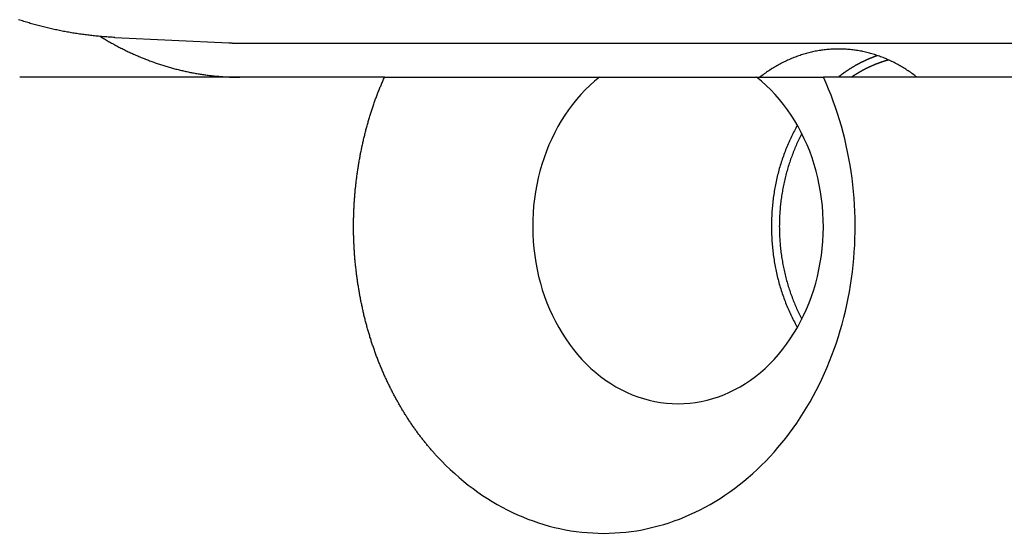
# Model space of a CAD drawing. Extents: x 668 to 3164, y 1007 to 2724.
# Tile 129 of 152: x 2841.82 to 2856.25, y 2150.91 to 2158.44. Entities that reach past the tile are written whole.
import ezdxf

# ---------------------------------------------------------------- set-up
doc = ezdxf.new("R2010")
doc.units = 0
doc.layers.add('KF_GRAVIS_12_REAR', color=7, linetype='CONTINUOUS')

# ---------------------------------------------------------------- blocks, each defined once
blk = doc.blocks.new('KF_GRAVIS_12_REAR')
at = {"layer": 'KF_GRAVIS_12_REAR'}
for p, q in [((-178.22605, -94.91708), (-176.55722, -94.99623)), ((-176.39817, -95), (-153.38676, -95)), ((-174.27589, -95.5), (-179.62293, -95.5)), ((-171.12521, -95.5), (-168.82071, -95.5)), ((-155.26367, -95.5), (-167.84101, -95.5))]:
    blk.add_line(p, q, dxfattribs=at)
for points in [[(-178.226, -94.9171, 0), (-178.246, -94.9161, 0), (-178.266, -94.915, 0), (-178.286, -94.9139, 0), (-178.306, -94.9127, 0), (-178.326, -94.9114, 0), (-178.346, -94.91, 0), (-178.366, -94.9086, 0), (-178.386, -94.9071, 0), (-178.406, -94.9055, 0), (-178.426, -94.9039, 0), (-178.446, -94.9021, 0), (-178.466, -94.9003, 0), (-178.485, -94.8984, 0), (-178.505, -94.8965, 0), (-178.525, -94.8944, 0), (-178.545, -94.8923, 0), (-178.565, -94.8902, 0), (-178.585, -94.8879, 0), (-178.605, -94.8856, 0), (-178.625, -94.8832, 0), (-178.645, -94.8807, 0), (-178.664, -94.8781, 0), (-178.684, -94.8755, 0), (-178.704, -94.8728, 0), (-178.724, -94.87, 0), (-178.744, -94.8672, 0), (-178.764, -94.8643, 0), (-178.783, -94.8613, 0), (-178.803, -94.8582, 0), (-178.823, -94.8551, 0), (-178.843, -94.8518, 0), (-178.862, -94.8485, 0), (-178.882, -94.8452, 0), (-178.902, -94.8417, 0), (-178.921, -94.8382, 0), (-178.941, -94.8346, 0), (-178.961, -94.831, 0), (-178.981, -94.8272, 0), (-179, -94.8234, 0), (-179.02, -94.8195, 0), (-179.039, -94.8156, 0), (-179.059, -94.8116, 0), (-179.079, -94.8075, 0), (-179.098, -94.8033, 0), (-179.118, -94.799, 0), (-179.137, -94.7947, 0), (-179.157, -94.7903, 0), (-179.176, -94.7858, 0), (-179.196, -94.7813, 0), (-179.215, -94.7767, 0), (-179.235, -94.772, 0), (-179.254, -94.7672, 0), (-179.274, -94.7624, 0), (-179.293, -94.7575, 0), (-179.312, -94.7525, 0), (-179.332, -94.7474, 0), (-179.351, -94.7423, 0), (-179.37, -94.7371, 0), (-179.39, -94.7318, 0), (-179.409, -94.7265, 0), (-179.428, -94.7211, 0), (-179.448, -94.7156, 0), (-179.467, -94.71, 0), (-179.486, -94.7044, 0), (-179.505, -94.6987, 0), (-179.524, -94.6929, 0), (-179.544, -94.687, 0), (-179.563, -94.6811, 0), (-179.582, -94.6751, 0), (-179.601, -94.669, 0), (-179.62, -94.6629, 0), (-179.639, -94.6567, 0)], [(-178.439, -94.9027, 0), (-178.424, -94.9119, 0), (-178.409, -94.9209, 0), (-178.394, -94.9299, 0), (-178.379, -94.9389, 0), (-178.364, -94.9477, 0), (-178.35, -94.9565, 0), (-178.335, -94.9652, 0), (-178.32, -94.9739, 0), (-178.305, -94.9825, 0), (-178.29, -94.991, 0), (-178.275, -94.9995, 0), (-178.26, -95.0079, 0), (-178.244, -95.0162, 0), (-178.229, -95.0244, 0), (-178.214, -95.0326, 0), (-178.199, -95.0407, 0), (-178.184, -95.0488, 0), (-178.169, -95.0568, 0), (-178.153, -95.0647, 0), (-178.138, -95.0725, 0), (-178.123, -95.0803, 0), (-178.108, -95.088, 0), (-178.092, -95.0957, 0), (-178.077, -95.1032, 0), (-178.062, -95.1107, 0), (-178.046, -95.1182, 0), (-178.031, -95.1255, 0), (-178.015, -95.1328, 0), (-178, -95.1401, 0), (-177.984, -95.1472, 0), (-177.969, -95.1543, 0), (-177.953, -95.1613, 0), (-177.938, -95.1683, 0), (-177.922, -95.1751, 0), (-177.907, -95.1819, 0), (-177.891, -95.1887, 0), (-177.875, -95.1954, 0), (-177.86, -95.202, 0), (-177.844, -95.2085, 0), (-177.828, -95.2149, 0), (-177.813, -95.2213, 0), (-177.797, -95.2276, 0), (-177.781, -95.2339, 0), (-177.765, -95.2401, 0), (-177.75, -95.2462, 0), (-177.734, -95.2522, 0), (-177.718, -95.2582, 0), (-177.702, -95.2641, 0), (-177.686, -95.2699, 0), (-177.67, -95.2756, 0), (-177.655, -95.2813, 0), (-177.639, -95.2869, 0), (-177.623, -95.2924, 0), (-177.607, -95.2979, 0), (-177.591, -95.3033, 0), (-177.575, -95.3086, 0), (-177.559, -95.3139, 0), (-177.543, -95.319, 0), (-177.527, -95.3242, 0), (-177.511, -95.3292, 0), (-177.495, -95.3341, 0), (-177.479, -95.339, 0), (-177.463, -95.3439, 0), (-177.447, -95.3486, 0), (-177.43, -95.3533, 0), (-177.414, -95.3579, 0), (-177.398, -95.3624, 0), (-177.382, -95.3669, 0), (-177.366, -95.3712, 0), (-177.35, -95.3756, 0), (-177.334, -95.3798, 0), (-177.317, -95.384, 0), (-177.301, -95.3881, 0), (-177.285, -95.3921, 0), (-177.269, -95.396, 0), (-177.252, -95.3999, 0), (-177.236, -95.4037, 0), (-177.22, -95.4074, 0), (-177.204, -95.4111, 0), (-177.187, -95.4147, 0), (-177.171, -95.4182, 0), (-177.155, -95.4216, 0), (-177.138, -95.425, 0), (-177.122, -95.4283, 0), (-177.106, -95.4315, 0), (-177.089, -95.4346, 0), (-177.073, -95.4377, 0), (-177.057, -95.4407, 0), (-177.04, -95.4436, 0), (-177.024, -95.4465, 0), (-177.007, -95.4492, 0), (-176.991, -95.4519, 0), (-176.975, -95.4546, 0), (-176.958, -95.4571, 0), (-176.942, -95.4596, 0), (-176.925, -95.462, 0), (-176.909, -95.4644, 0), (-176.892, -95.4666, 0), (-176.876, -95.4688, 0), (-176.86, -95.4709, 0), (-176.843, -95.473, 0), (-176.827, -95.4749, 0), (-176.81, -95.4768, 0), (-176.794, -95.4786, 0), (-176.777, -95.4804, 0), (-176.761, -95.482, 0), (-176.744, -95.4836, 0), (-176.728, -95.4852, 0), (-176.711, -95.4866, 0), (-176.695, -95.488, 0), (-176.678, -95.4893, 0), (-176.662, -95.4905, 0), (-176.645, -95.4916, 0), (-176.628, -95.4927, 0), (-176.612, -95.4937, 0), (-176.595, -95.4947, 0), (-176.579, -95.4955, 0), (-176.562, -95.4963, 0), (-176.546, -95.497, 0), (-176.529, -95.4976, 0), (-176.513, -95.4982, 0), (-176.496, -95.4987, 0), (-176.48, -95.4991, 0), (-176.463, -95.4994, 0), (-176.446, -95.4997, 0), (-176.43, -95.4999, 0), (-176.413, -95.5, 0), (-176.397, -95.5, 0)], [(-176.557, -94.9962, 0), (-176.556, -94.9963, 0), (-176.555, -94.9963, 0), (-176.553, -94.9964, 0), (-176.552, -94.9965, 0), (-176.551, -94.9965, 0), (-176.55, -94.9966, 0), (-176.549, -94.9966, 0), (-176.547, -94.9967, 0), (-176.546, -94.9967, 0), (-176.545, -94.9968, 0), (-176.544, -94.9968, 0), (-176.542, -94.9969, 0), (-176.541, -94.997, 0), (-176.54, -94.997, 0), (-176.539, -94.9971, 0), (-176.537, -94.9971, 0), (-176.536, -94.9972, 0), (-176.535, -94.9972, 0), (-176.534, -94.9973, 0), (-176.532, -94.9973, 0), (-176.531, -94.9974, 0), (-176.53, -94.9974, 0), (-176.529, -94.9975, 0), (-176.527, -94.9975, 0), (-176.526, -94.9976, 0), (-176.525, -94.9976, 0), (-176.524, -94.9977, 0), (-176.522, -94.9977, 0), (-176.521, -94.9977, 0), (-176.52, -94.9978, 0), (-176.519, -94.9978, 0), (-176.517, -94.9979, 0), (-176.516, -94.9979, 0), (-176.515, -94.998, 0), (-176.514, -94.998, 0), (-176.513, -94.9981, 0), (-176.511, -94.9981, 0), (-176.51, -94.9981, 0), (-176.509, -94.9982, 0), (-176.508, -94.9982, 0), (-176.506, -94.9983, 0), (-176.505, -94.9983, 0), (-176.504, -94.9983, 0), (-176.503, -94.9984, 0), (-176.501, -94.9984, 0), (-176.5, -94.9985, 0), (-176.499, -94.9985, 0), (-176.498, -94.9985, 0), (-176.496, -94.9986, 0), (-176.495, -94.9986, 0), (-176.494, -94.9986, 0), (-176.493, -94.9987, 0), (-176.491, -94.9987, 0), (-176.49, -94.9987, 0), (-176.489, -94.9988, 0), (-176.488, -94.9988, 0), (-176.486, -94.9988, 0), (-176.485, -94.9989, 0), (-176.484, -94.9989, 0), (-176.483, -94.9989, 0), (-176.481, -94.999, 0), (-176.48, -94.999, 0), (-176.479, -94.999, 0), (-176.478, -94.9991, 0), (-176.476, -94.9991, 0), (-176.475, -94.9991, 0), (-176.474, -94.9991, 0), (-176.473, -94.9992, 0), (-176.472, -94.9992, 0), (-176.47, -94.9992, 0), (-176.469, -94.9993, 0), (-176.468, -94.9993, 0), (-176.467, -94.9993, 0), (-176.465, -94.9993, 0), (-176.464, -94.9994, 0), (-176.463, -94.9994, 0), (-176.462, -94.9994, 0), (-176.46, -94.9994, 0), (-176.459, -94.9994, 0), (-176.458, -94.9995, 0), (-176.457, -94.9995, 0), (-176.455, -94.9995, 0), (-176.454, -94.9995, 0), (-176.453, -94.9996, 0), (-176.452, -94.9996, 0), (-176.45, -94.9996, 0), (-176.449, -94.9996, 0), (-176.448, -94.9996, 0), (-176.447, -94.9996, 0), (-176.445, -94.9997, 0), (-176.444, -94.9997, 0), (-176.443, -94.9997, 0), (-176.442, -94.9997, 0), (-176.44, -94.9997, 0), (-176.439, -94.9997, 0), (-176.438, -94.9998, 0), (-176.437, -94.9998, 0), (-176.435, -94.9998, 0), (-176.434, -94.9998, 0), (-176.433, -94.9998, 0), (-176.432, -94.9998, 0), (-176.43, -94.9998, 0), (-176.429, -94.9999, 0), (-176.428, -94.9999, 0), (-176.427, -94.9999, 0), (-176.426, -94.9999, 0), (-176.424, -94.9999, 0), (-176.423, -94.9999, 0), (-176.422, -94.9999, 0), (-176.421, -94.9999, 0), (-176.419, -94.9999, 0), (-176.418, -94.9999, 0), (-176.417, -94.9999, 0), (-176.416, -95, 0), (-176.414, -95, 0), (-176.413, -95, 0), (-176.412, -95, 0), (-176.411, -95, 0), (-176.409, -95, 0), (-176.408, -95, 0), (-176.407, -95, 0), (-176.406, -95, 0), (-176.404, -95, 0), (-176.403, -95, 0), (-176.402, -95, 0), (-176.401, -95, 0), (-176.399, -95, 0), (-176.398, -95, 0)], [(-166.469, -95.5, 0), (-166.485, -95.4875, 0), (-166.501, -95.4752, 0), (-166.517, -95.4631, 0), (-166.534, -95.4512, 0), (-166.55, -95.4394, 0), (-166.567, -95.4278, 0), (-166.583, -95.4164, 0), (-166.6, -95.4052, 0), (-166.617, -95.3941, 0), (-166.633, -95.3832, 0), (-166.65, -95.3726, 0), (-166.667, -95.3621, 0), (-166.684, -95.3518, 0), (-166.701, -95.3416, 0), (-166.719, -95.3317, 0), (-166.736, -95.322, 0), (-166.753, -95.3124, 0), (-166.771, -95.303, 0), (-166.788, -95.2938, 0), (-166.806, -95.2849, 0), (-166.823, -95.2761, 0), (-166.841, -95.2674, 0), (-166.859, -95.259, 0), (-166.876, -95.2508, 0), (-166.894, -95.2428, 0), (-166.912, -95.235, 0), (-166.93, -95.2273, 0), (-166.948, -95.2199, 0), (-166.966, -95.2127, 0), (-166.984, -95.2056, 0), (-167.003, -95.1988, 0), (-167.021, -95.1921, 0), (-167.039, -95.1857, 0), (-167.057, -95.1794, 0), (-167.076, -95.1734, 0), (-167.094, -95.1675, 0), (-167.113, -95.1619, 0), (-167.131, -95.1564, 0), (-167.15, -95.1512, 0), (-167.168, -95.1461, 0), (-167.187, -95.1413, 0), (-167.205, -95.1367, 0), (-167.224, -95.1322, 0), (-167.243, -95.128, 0), (-167.262, -95.124, 0), (-167.28, -95.1202, 0), (-167.299, -95.1165, 0), (-167.318, -95.1131, 0), (-167.337, -95.1099, 0), (-167.356, -95.1069, 0), (-167.375, -95.1041, 0), (-167.393, -95.1016, 0), (-167.412, -95.0992, 0), (-167.431, -95.097, 0), (-167.45, -95.095, 0), (-167.469, -95.0933, 0), (-167.488, -95.0917, 0), (-167.507, -95.0904, 0), (-167.526, -95.0892, 0), (-167.545, -95.0883, 0), (-167.564, -95.0876, 0), (-167.583, -95.087, 0), (-167.602, -95.0867, 0), (-167.621, -95.0866, 0), (-167.64, -95.0867, 0), (-167.659, -95.087, 0), (-167.678, -95.0876, 0), (-167.697, -95.0883, 0), (-167.716, -95.0892, 0), (-167.735, -95.0904, 0), (-167.754, -95.0917, 0), (-167.773, -95.0933, 0), (-167.792, -95.095, 0), (-167.811, -95.097, 0), (-167.83, -95.0992, 0), (-167.849, -95.1016, 0), (-167.868, -95.1041, 0), (-167.887, -95.1069, 0), (-167.906, -95.1099, 0), (-167.925, -95.1131, 0), (-167.943, -95.1165, 0), (-167.962, -95.1202, 0), (-167.981, -95.124, 0), (-168, -95.128, 0), (-168.018, -95.1322, 0), (-168.037, -95.1367, 0), (-168.056, -95.1413, 0), (-168.074, -95.1461, 0), (-168.093, -95.1512, 0), (-168.111, -95.1564, 0), (-168.13, -95.1619, 0), (-168.148, -95.1675, 0), (-168.167, -95.1734, 0), (-168.185, -95.1794, 0), (-168.204, -95.1857, 0), (-168.222, -95.1921, 0), (-168.24, -95.1988, 0), (-168.258, -95.2056, 0), (-168.276, -95.2127, 0), (-168.294, -95.2199, 0), (-168.312, -95.2273, 0), (-168.33, -95.235, 0), (-168.348, -95.2428, 0), (-168.366, -95.2508, 0), (-168.384, -95.259, 0), (-168.402, -95.2674, 0), (-168.419, -95.2761, 0), (-168.437, -95.2849, 0), (-168.454, -95.2938, 0), (-168.472, -95.303, 0), (-168.489, -95.3124, 0), (-168.507, -95.322, 0), (-168.524, -95.3317, 0), (-168.541, -95.3416, 0), (-168.558, -95.3518, 0), (-168.575, -95.3621, 0), (-168.592, -95.3726, 0), (-168.609, -95.3832, 0), (-168.626, -95.3941, 0), (-168.643, -95.4052, 0), (-168.659, -95.4164, 0), (-168.676, -95.4278, 0), (-168.692, -95.4394, 0), (-168.709, -95.4512, 0), (-168.725, -95.4631, 0), (-168.741, -95.4752, 0), (-168.758, -95.4875, 0), (-168.774, -95.5, 0)], [(-167.048, -95.1827, 0), (-167.053, -95.1843, 0), (-167.057, -95.186, 0), (-167.062, -95.1877, 0), (-167.067, -95.1893, 0), (-167.072, -95.191, 0), (-167.076, -95.1928, 0), (-167.081, -95.1945, 0), (-167.086, -95.1962, 0), (-167.091, -95.198, 0), (-167.095, -95.1997, 0), (-167.1, -95.2015, 0), (-167.105, -95.2033, 0), (-167.11, -95.2051, 0), (-167.114, -95.2069, 0), (-167.119, -95.2088, 0), (-167.124, -95.2106, 0), (-167.129, -95.2125, 0), (-167.133, -95.2143, 0), (-167.138, -95.2162, 0), (-167.143, -95.2181, 0), (-167.148, -95.22, 0), (-167.152, -95.222, 0), (-167.157, -95.2239, 0), (-167.162, -95.2259, 0), (-167.166, -95.2278, 0), (-167.171, -95.2298, 0), (-167.176, -95.2318, 0), (-167.181, -95.2338, 0), (-167.185, -95.2358, 0), (-167.19, -95.2379, 0), (-167.195, -95.2399, 0), (-167.199, -95.242, 0), (-167.204, -95.244, 0), (-167.209, -95.2461, 0), (-167.213, -95.2482, 0), (-167.218, -95.2503, 0), (-167.223, -95.2525, 0), (-167.227, -95.2546, 0), (-167.232, -95.2568, 0), (-167.237, -95.2589, 0), (-167.241, -95.2611, 0), (-167.246, -95.2633, 0), (-167.25, -95.2655, 0), (-167.255, -95.2677, 0), (-167.26, -95.27, 0), (-167.264, -95.2722, 0), (-167.269, -95.2745, 0), (-167.274, -95.2768, 0), (-167.278, -95.279, 0), (-167.283, -95.2813, 0), (-167.287, -95.2836, 0), (-167.292, -95.286, 0), (-167.297, -95.2883, 0), (-167.301, -95.2907, 0), (-167.306, -95.293, 0), (-167.31, -95.2954, 0), (-167.315, -95.2978, 0), (-167.319, -95.3002, 0), (-167.324, -95.3026, 0), (-167.329, -95.305, 0), (-167.333, -95.3075, 0), (-167.338, -95.3099, 0), (-167.342, -95.3124, 0), (-167.347, -95.3149, 0), (-167.351, -95.3174, 0), (-167.356, -95.3199, 0), (-167.36, -95.3224, 0), (-167.365, -95.325, 0), (-167.369, -95.3275, 0), (-167.374, -95.3301, 0), (-167.378, -95.3326, 0), (-167.383, -95.3352, 0), (-167.387, -95.3378, 0), (-167.392, -95.3404, 0), (-167.396, -95.343, 0), (-167.401, -95.3457, 0), (-167.405, -95.3483, 0), (-167.41, -95.351, 0), (-167.414, -95.3537, 0), (-167.419, -95.3564, 0), (-167.423, -95.3591, 0), (-167.428, -95.3618, 0), (-167.432, -95.3645, 0), (-167.437, -95.3672, 0), (-167.441, -95.37, 0), (-167.445, -95.3727, 0), (-167.45, -95.3755, 0), (-167.454, -95.3783, 0), (-167.459, -95.3811, 0), (-167.463, -95.3839, 0), (-167.467, -95.3867, 0), (-167.472, -95.3896, 0), (-167.476, -95.3924, 0), (-167.481, -95.3953, 0), (-167.485, -95.3982, 0), (-167.489, -95.4011, 0), (-167.494, -95.404, 0), (-167.498, -95.4069, 0), (-167.503, -95.4098, 0), (-167.507, -95.4127, 0), (-167.511, -95.4157, 0), (-167.516, -95.4187, 0), (-167.52, -95.4216, 0), (-167.524, -95.4246, 0), (-167.529, -95.4276, 0), (-167.533, -95.4306, 0), (-167.537, -95.4337, 0), (-167.541, -95.4367, 0), (-167.546, -95.4397, 0), (-167.55, -95.4428, 0), (-167.554, -95.4459, 0), (-167.559, -95.449, 0), (-167.563, -95.4521, 0), (-167.567, -95.4552, 0), (-167.571, -95.4583, 0), (-167.576, -95.4614, 0), (-167.58, -95.4646, 0), (-167.584, -95.4677, 0), (-167.588, -95.4709, 0), (-167.593, -95.4741, 0), (-167.597, -95.4773, 0), (-167.601, -95.4805, 0), (-167.605, -95.4837, 0), (-167.61, -95.487, 0), (-167.614, -95.4902, 0), (-167.618, -95.4935, 0), (-167.622, -95.4967, 0), (-167.626, -95.5, 0)], [(-166.886, -95.2466, 0), (-166.89, -95.2479, 0), (-166.895, -95.2491, 0), (-166.899, -95.2504, 0), (-166.904, -95.2516, 0), (-166.908, -95.2529, 0), (-166.912, -95.2542, 0), (-166.917, -95.2555, 0), (-166.921, -95.2568, 0), (-166.926, -95.2581, 0), (-166.93, -95.2594, 0), (-166.935, -95.2608, 0), (-166.939, -95.2621, 0), (-166.944, -95.2635, 0), (-166.948, -95.2649, 0), (-166.953, -95.2663, 0), (-166.957, -95.2677, 0), (-166.961, -95.2691, 0), (-166.966, -95.2706, 0), (-166.97, -95.272, 0), (-166.975, -95.2735, 0), (-166.979, -95.2749, 0), (-166.984, -95.2764, 0), (-166.988, -95.2779, 0), (-166.992, -95.2794, 0), (-166.997, -95.2809, 0), (-167.001, -95.2824, 0), (-167.006, -95.284, 0), (-167.01, -95.2855, 0), (-167.014, -95.2871, 0), (-167.019, -95.2887, 0), (-167.023, -95.2903, 0), (-167.028, -95.2919, 0), (-167.032, -95.2935, 0), (-167.036, -95.2951, 0), (-167.041, -95.2967, 0), (-167.045, -95.2984, 0), (-167.05, -95.3001, 0), (-167.054, -95.3017, 0), (-167.058, -95.3034, 0), (-167.063, -95.3051, 0), (-167.067, -95.3068, 0), (-167.071, -95.3085, 0), (-167.076, -95.3103, 0), (-167.08, -95.312, 0), (-167.084, -95.3138, 0), (-167.089, -95.3155, 0), (-167.093, -95.3173, 0), (-167.097, -95.3191, 0), (-167.102, -95.3209, 0), (-167.106, -95.3227, 0), (-167.11, -95.3245, 0), (-167.115, -95.3264, 0), (-167.119, -95.3282, 0), (-167.123, -95.3301, 0), (-167.128, -95.332, 0), (-167.132, -95.3339, 0), (-167.136, -95.3358, 0), (-167.141, -95.3377, 0), (-167.145, -95.3396, 0), (-167.149, -95.3415, 0), (-167.154, -95.3435, 0), (-167.158, -95.3454, 0), (-167.162, -95.3474, 0), (-167.166, -95.3494, 0), (-167.171, -95.3514, 0), (-167.175, -95.3534, 0), (-167.179, -95.3554, 0), (-167.184, -95.3574, 0), (-167.188, -95.3595, 0), (-167.192, -95.3615, 0), (-167.196, -95.3636, 0), (-167.201, -95.3656, 0), (-167.205, -95.3677, 0), (-167.209, -95.3698, 0), (-167.213, -95.3719, 0), (-167.218, -95.374, 0), (-167.222, -95.3762, 0), (-167.226, -95.3783, 0), (-167.23, -95.3805, 0), (-167.235, -95.3826, 0), (-167.239, -95.3848, 0), (-167.243, -95.387, 0), (-167.247, -95.3892, 0), (-167.251, -95.3914, 0), (-167.256, -95.3937, 0), (-167.26, -95.3959, 0), (-167.264, -95.3981, 0), (-167.268, -95.4004, 0), (-167.272, -95.4027, 0), (-167.277, -95.4049, 0), (-167.281, -95.4072, 0), (-167.285, -95.4095, 0), (-167.289, -95.4119, 0), (-167.293, -95.4142, 0), (-167.297, -95.4165, 0), (-167.302, -95.4189, 0), (-167.306, -95.4212, 0), (-167.31, -95.4236, 0), (-167.314, -95.426, 0), (-167.318, -95.4284, 0), (-167.322, -95.4308, 0), (-167.327, -95.4332, 0), (-167.331, -95.4356, 0), (-167.335, -95.4381, 0), (-167.339, -95.4405, 0), (-167.343, -95.443, 0), (-167.347, -95.4455, 0), (-167.351, -95.448, 0), (-167.355, -95.4504, 0), (-167.359, -95.453, 0), (-167.364, -95.4555, 0), (-167.368, -95.458, 0), (-167.372, -95.4605, 0), (-167.376, -95.4631, 0), (-167.38, -95.4657, 0), (-167.384, -95.4682, 0), (-167.388, -95.4708, 0), (-167.392, -95.4734, 0), (-167.396, -95.476, 0), (-167.4, -95.4786, 0), (-167.404, -95.4813, 0), (-167.408, -95.4839, 0), (-167.412, -95.4866, 0), (-167.416, -95.4892, 0), (-167.42, -95.4919, 0), (-167.424, -95.4946, 0), (-167.428, -95.4973, 0), (-167.432, -95.5, 0)], [(-173.497, -101.065, 0), (-173.507, -101.055, 0), (-173.517, -101.045, 0), (-173.526, -101.034, 0), (-173.535, -101.024, 0), (-173.545, -101.014, 0), (-173.554, -101.003, 0), (-173.564, -100.993, 0), (-173.573, -100.982, 0), (-173.582, -100.972, 0), (-173.591, -100.961, 0), (-173.6, -100.95, 0), (-173.61, -100.94, 0), (-173.619, -100.929, 0), (-173.628, -100.918, 0), (-173.637, -100.908, 0), (-173.646, -100.897, 0), (-173.654, -100.886, 0), (-173.663, -100.875, 0), (-173.672, -100.865, 0), (-173.681, -100.854, 0), (-173.69, -100.843, 0), (-173.698, -100.832, 0), (-173.707, -100.821, 0), (-173.716, -100.81, 0), (-173.725, -100.799, 0), (-173.733, -100.787, 0), (-173.742, -100.776, 0), (-173.75, -100.765, 0), (-173.759, -100.754, 0), (-173.768, -100.742, 0), (-173.776, -100.731, 0), (-173.785, -100.719, 0), (-173.793, -100.708, 0), (-173.801, -100.696, 0), (-173.81, -100.685, 0), (-173.818, -100.673, 0), (-173.827, -100.661, 0), (-173.835, -100.65, 0), (-173.843, -100.638, 0), (-173.852, -100.626, 0), (-173.86, -100.614, 0), (-173.868, -100.602, 0), (-173.876, -100.59, 0), (-173.884, -100.578, 0), (-173.893, -100.566, 0), (-173.901, -100.554, 0), (-173.909, -100.542, 0), (-173.917, -100.529, 0), (-173.925, -100.517, 0), (-173.933, -100.505, 0), (-173.941, -100.492, 0), (-173.949, -100.48, 0), (-173.957, -100.468, 0), (-173.965, -100.455, 0), (-173.972, -100.443, 0), (-173.98, -100.43, 0), (-173.988, -100.417, 0), (-173.996, -100.405, 0), (-174.003, -100.392, 0), (-174.011, -100.379, 0), (-174.019, -100.367, 0), (-174.026, -100.354, 0), (-174.034, -100.341, 0), (-174.042, -100.328, 0), (-174.049, -100.315, 0), (-174.057, -100.302, 0), (-174.064, -100.289, 0), (-174.072, -100.276, 0), (-174.079, -100.263, 0), (-174.086, -100.25, 0), (-174.094, -100.236, 0), (-174.101, -100.223, 0), (-174.108, -100.21, 0), (-174.115, -100.197, 0), (-174.123, -100.183, 0), (-174.13, -100.17, 0), (-174.137, -100.157, 0), (-174.144, -100.143, 0), (-174.151, -100.13, 0), (-174.158, -100.116, 0), (-174.165, -100.103, 0), (-174.172, -100.089, 0), (-174.179, -100.075, 0), (-174.186, -100.062, 0), (-174.193, -100.048, 0), (-174.199, -100.034, 0), (-174.206, -100.02, 0), (-174.213, -100.007, 0), (-174.22, -99.9928, 0), (-174.226, -99.979, 0), (-174.233, -99.9651, 0), (-174.239, -99.9511, 0), (-174.246, -99.9371, 0), (-174.252, -99.9231, 0), (-174.259, -99.9091, 0), (-174.265, -99.895, 0), (-174.272, -99.8809, 0), (-174.278, -99.8668, 0), (-174.284, -99.8526, 0), (-174.291, -99.8384, 0), (-174.297, -99.8242, 0), (-174.303, -99.8099, 0), (-174.309, -99.7957, 0), (-174.315, -99.7813, 0), (-174.321, -99.767, 0), (-174.327, -99.7526, 0), (-174.333, -99.7382, 0), (-174.339, -99.7238, 0), (-174.345, -99.7093, 0), (-174.351, -99.6948, 0), (-174.357, -99.6803, 0), (-174.363, -99.6657, 0), (-174.368, -99.6511, 0), (-174.374, -99.6365, 0), (-174.38, -99.6219, 0), (-174.385, -99.6072, 0), (-174.391, -99.5925, 0), (-174.396, -99.5778, 0), (-174.402, -99.5631, 0), (-174.407, -99.5483, 0), (-174.412, -99.5335, 0), (-174.418, -99.5187, 0), (-174.423, -99.5038, 0), (-174.428, -99.489, 0), (-174.434, -99.4741, 0), (-174.439, -99.4592, 0), (-174.444, -99.4442, 0), (-174.449, -99.4292, 0), (-174.454, -99.4143, 0), (-174.459, -99.3992, 0), (-174.464, -99.3842, 0), (-174.469, -99.3691, 0), (-174.473, -99.3541, 0), (-174.478, -99.3389, 0), (-174.483, -99.3238, 0), (-174.488, -99.3087, 0), (-174.492, -99.2935, 0), (-174.497, -99.2783, 0), (-174.501, -99.2631, 0), (-174.506, -99.2479, 0), (-174.51, -99.2326, 0), (-174.515, -99.2174, 0), (-174.519, -99.2021, 0), (-174.524, -99.1868, 0), (-174.528, -99.1714, 0), (-174.532, -99.1561, 0), (-174.536, -99.1407, 0), (-174.54, -99.1254, 0), (-174.545, -99.11, 0), (-174.549, -99.0946, 0), (-174.553, -99.0791, 0), (-174.557, -99.0637, 0), (-174.56, -99.0483, 0), (-174.564, -99.0328, 0), (-174.568, -99.0173, 0), (-174.572, -99.0018, 0), (-174.576, -98.9863, 0), (-174.579, -98.9708, 0), (-174.583, -98.9553, 0), (-174.587, -98.9397, 0), (-174.59, -98.9242, 0), (-174.594, -98.9086, 0), (-174.597, -98.893, 0), (-174.6, -98.8774, 0), (-174.604, -98.8618, 0), (-174.607, -98.8462, 0), (-174.61, -98.8306, 0), (-174.614, -98.815, 0), (-174.617, -98.7993, 0), (-174.62, -98.7837, 0), (-174.623, -98.768, 0), (-174.626, -98.7524, 0), (-174.629, -98.7367, 0), (-174.632, -98.721, 0), (-174.635, -98.7054, 0), (-174.638, -98.6897, 0), (-174.641, -98.674, 0), (-174.644, -98.6583, 0), (-174.646, -98.6426, 0), (-174.649, -98.6269, 0), (-174.652, -98.6112, 0), (-174.654, -98.5954, 0), (-174.657, -98.5797, 0), (-174.659, -98.564, 0), (-174.662, -98.5483, 0), (-174.664, -98.5326, 0), (-174.667, -98.5168, 0), (-174.669, -98.5011, 0), (-174.671, -98.4854, 0), (-174.673, -98.4696, 0), (-174.676, -98.4539, 0), (-174.678, -98.4382, 0), (-174.68, -98.4224, 0), (-174.682, -98.4067, 0), (-174.684, -98.391, 0), (-174.686, -98.3752, 0), (-174.688, -98.3595, 0), (-174.69, -98.3438, 0), (-174.692, -98.3281, 0), (-174.693, -98.3124, 0), (-174.695, -98.2966, 0), (-174.697, -98.2809, 0), (-174.699, -98.2652, 0), (-174.7, -98.2495, 0), (-174.702, -98.2338, 0), (-174.703, -98.2181, 0), (-174.705, -98.2025, 0), (-174.706, -98.1868, 0), (-174.708, -98.1711, 0), (-174.709, -98.1554, 0), (-174.71, -98.1398, 0), (-174.711, -98.1241, 0), (-174.713, -98.1085, 0), (-174.714, -98.0928, 0), (-174.715, -98.0772, 0), (-174.716, -98.0616, 0), (-174.717, -98.046, 0), (-174.718, -98.0304, 0), (-174.719, -98.0148, 0), (-174.72, -97.9992, 0), (-174.721, -97.9837, 0), (-174.722, -97.9681, 0), (-174.722, -97.9526, 0), (-174.723, -97.937, 0), (-174.724, -97.9215, 0), (-174.725, -97.906, 0), (-174.725, -97.8905, 0), (-174.726, -97.875, 0), (-174.726, -97.8596, 0), (-174.727, -97.8441, 0), (-174.727, -97.8287, 0), (-174.728, -97.8133, 0), (-174.728, -97.7979, 0), (-174.728, -97.7825, 0), (-174.728, -97.7671, 0), (-174.729, -97.7518, 0), (-174.729, -97.7364, 0), (-174.729, -97.7211, 0), (-174.729, -97.7058, 0), (-174.729, -97.6905, 0), (-174.729, -97.6752, 0), (-174.729, -97.66, 0), (-174.729, -97.6446, 0), (-174.729, -97.6293, 0), (-174.729, -97.614, 0), (-174.728, -97.5986, 0), (-174.728, -97.5832, 0), (-174.728, -97.5678, 0), (-174.727, -97.5524, 0), (-174.727, -97.537, 0), (-174.726, -97.5216, 0), (-174.726, -97.5061, 0), (-174.725, -97.4906, 0), (-174.725, -97.4752, 0), (-174.724, -97.4597, 0), (-174.724, -97.4442, 0), (-174.723, -97.4286, 0), (-174.722, -97.4131, 0), (-174.721, -97.3976, 0), (-174.72, -97.382, 0), (-174.72, -97.3664, 0), (-174.719, -97.3509, 0), (-174.718, -97.3353, 0), (-174.717, -97.3197, 0), (-174.716, -97.3041, 0), (-174.714, -97.2884, 0), (-174.713, -97.2728, 0), (-174.712, -97.2572, 0), (-174.711, -97.2415, 0), (-174.71, -97.2259, 0), (-174.708, -97.2102, 0), (-174.707, -97.1946, 0), (-174.705, -97.1789, 0), (-174.704, -97.1632, 0), (-174.703, -97.1476, 0), (-174.701, -97.1319, 0), (-174.699, -97.1162, 0), (-174.698, -97.1005, 0), (-174.696, -97.0848, 0), (-174.694, -97.0691, 0), (-174.693, -97.0534, 0), (-174.691, -97.0376, 0), (-174.689, -97.0219, 0), (-174.687, -97.0062, 0), (-174.685, -96.9905, 0), (-174.683, -96.9748, 0), (-174.681, -96.9591, 0), (-174.679, -96.9433, 0), (-174.677, -96.9276, 0), (-174.675, -96.9119, 0), (-174.672, -96.8962, 0), (-174.67, -96.8804, 0), (-174.668, -96.8647, 0), (-174.665, -96.849, 0), (-174.663, -96.8333, 0), (-174.661, -96.8176, 0), (-174.658, -96.8018, 0), (-174.656, -96.7861, 0), (-174.653, -96.7704, 0), (-174.65, -96.7547, 0), (-174.648, -96.739, 0), (-174.645, -96.7233, 0), (-174.642, -96.7076, 0), (-174.639, -96.6919, 0), (-174.637, -96.6763, 0), (-174.634, -96.6606, 0), (-174.631, -96.6449, 0), (-174.628, -96.6293, 0), (-174.625, -96.6136, 0), (-174.622, -96.598, 0), (-174.619, -96.5823, 0), (-174.615, -96.5667, 0), (-174.612, -96.5511, 0), (-174.609, -96.5355, 0), (-174.606, -96.5198, 0), (-174.602, -96.5042, 0), (-174.599, -96.4887, 0), (-174.595, -96.4731, 0), (-174.592, -96.4575, 0), (-174.588, -96.442, 0), (-174.585, -96.4264, 0), (-174.581, -96.4109, 0), (-174.578, -96.3954, 0), (-174.574, -96.3799, 0), (-174.57, -96.3644, 0), (-174.566, -96.3489, 0), (-174.563, -96.3334, 0), (-174.559, -96.318, 0), (-174.555, -96.3026, 0), (-174.551, -96.2871, 0), (-174.547, -96.2717, 0), (-174.543, -96.2563, 0), (-174.539, -96.241, 0), (-174.534, -96.2256, 0), (-174.53, -96.2103, 0), (-174.526, -96.1949, 0), (-174.522, -96.1796, 0), (-174.517, -96.1643, 0), (-174.513, -96.1491, 0), (-174.508, -96.1338, 0), (-174.504, -96.1186, 0), (-174.499, -96.1034, 0), (-174.495, -96.0882, 0), (-174.49, -96.073, 0), (-174.486, -96.0579, 0), (-174.481, -96.0427, 0), (-174.476, -96.0276, 0), (-174.471, -96.0125, 0), (-174.466, -95.9975, 0), (-174.462, -95.9824, 0), (-174.457, -95.9674, 0), (-174.452, -95.9524, 0), (-174.447, -95.9374, 0), (-174.442, -95.9225, 0), (-174.436, -95.9075, 0), (-174.431, -95.8926, 0), (-174.426, -95.8777, 0), (-174.421, -95.8629, 0), (-174.416, -95.848, 0), (-174.41, -95.8332, 0), (-174.405, -95.8184, 0), (-174.399, -95.8037, 0), (-174.394, -95.7889, 0), (-174.388, -95.7742, 0), (-174.383, -95.7595, 0), (-174.377, -95.7449, 0), (-174.372, -95.7302, 0), (-174.366, -95.7156, 0), (-174.36, -95.7011, 0), (-174.355, -95.6865, 0), (-174.349, -95.672, 0), (-174.343, -95.6575, 0), (-174.337, -95.643, 0), (-174.331, -95.6286, 0), (-174.325, -95.6142, 0), (-174.319, -95.5998, 0), (-174.313, -95.5855, 0), (-174.307, -95.5711, 0), (-174.301, -95.5568, 0), (-174.295, -95.5426, 0), (-174.288, -95.5284, 0), (-174.282, -95.5142, 0), (-174.276, -95.5, 0)], [(-174.276, -95.5, 0), (-174.22, -95.5, 0), (-174.165, -95.5, 0), (-174.111, -95.5, 0), (-174.058, -95.5, 0), (-174.005, -95.5, 0), (-173.954, -95.5, 0), (-173.903, -95.5, 0), (-173.852, -95.5, 0), (-173.803, -95.5, 0), (-173.754, -95.5, 0), (-173.705, -95.5, 0), (-173.658, -95.5, 0), (-173.611, -95.5, 0), (-173.564, -95.5, 0), (-173.519, -95.5, 0), (-173.473, -95.5, 0), (-173.429, -95.5, 0), (-173.385, -95.5, 0), (-173.341, -95.5, 0), (-173.298, -95.5, 0), (-173.256, -95.5, 0), (-173.214, -95.5, 0), (-173.173, -95.5, 0), (-173.132, -95.5, 0), (-173.092, -95.5, 0), (-173.052, -95.5, 0), (-173.013, -95.5, 0), (-172.974, -95.5, 0), (-172.936, -95.5, 0), (-172.898, -95.5, 0), (-172.86, -95.5, 0), (-172.823, -95.5, 0), (-172.787, -95.5, 0), (-172.751, -95.5, 0), (-172.715, -95.5, 0), (-172.68, -95.5, 0), (-172.645, -95.5, 0), (-172.61, -95.5, 0), (-172.576, -95.5, 0), (-172.542, -95.5, 0), (-172.509, -95.5, 0), (-172.476, -95.5, 0), (-172.443, -95.5, 0), (-172.411, -95.5, 0), (-172.379, -95.5, 0), (-172.347, -95.5, 0), (-172.316, -95.5, 0), (-172.285, -95.5, 0), (-172.255, -95.5, 0), (-172.224, -95.5, 0), (-172.194, -95.5, 0), (-172.165, -95.5, 0), (-172.135, -95.5, 0), (-172.106, -95.5, 0), (-172.078, -95.5, 0), (-172.049, -95.5, 0), (-172.021, -95.5, 0), (-171.993, -95.5, 0), (-171.966, -95.5, 0), (-171.938, -95.5, 0), (-171.911, -95.5, 0), (-171.884, -95.5, 0), (-171.858, -95.5, 0), (-171.832, -95.5, 0), (-171.805, -95.5, 0), (-171.78, -95.5, 0), (-171.754, -95.5, 0), (-171.729, -95.5, 0), (-171.704, -95.5, 0), (-171.679, -95.5, 0), (-171.654, -95.5, 0), (-171.63, -95.5, 0), (-171.606, -95.5, 0), (-171.582, -95.5, 0), (-171.558, -95.5, 0), (-171.535, -95.5, 0), (-171.511, -95.5, 0), (-171.488, -95.5, 0), (-171.466, -95.5, 0), (-171.443, -95.5, 0), (-171.42, -95.5, 0), (-171.398, -95.5, 0), (-171.376, -95.5, 0), (-171.354, -95.5, 0), (-171.332, -95.5, 0), (-171.311, -95.5, 0), (-171.29, -95.5, 0), (-171.268, -95.5, 0), (-171.247, -95.5, 0), (-171.227, -95.5, 0), (-171.206, -95.5, 0), (-171.186, -95.5, 0), (-171.165, -95.5, 0), (-171.145, -95.5, 0), (-171.125, -95.5, 0)], [(-173.497, -101.065, 0), (-173.436, -101.13, 0), (-173.374, -101.192, 0), (-173.311, -101.253, 0), (-173.246, -101.312, 0), (-173.181, -101.37, 0), (-173.114, -101.425, 0), (-173.047, -101.479, 0), (-172.978, -101.531, 0), (-172.909, -101.581, 0), (-172.839, -101.63, 0), (-172.768, -101.676, 0), (-172.696, -101.721, 0), (-172.623, -101.763, 0), (-172.55, -101.804, 0), (-172.476, -101.843, 0), (-172.401, -101.88, 0), (-172.326, -101.914, 0), (-172.25, -101.947, 0), (-172.173, -101.978, 0), (-172.096, -102.006, 0), (-172.018, -102.033, 0), (-171.94, -102.057, 0), (-171.862, -102.08, 0), (-171.783, -102.1, 0), (-171.703, -102.118, 0), (-171.624, -102.134, 0), (-171.544, -102.148, 0), (-171.464, -102.16, 0), (-171.384, -102.17, 0), (-171.303, -102.177, 0), (-171.223, -102.182, 0), (-171.142, -102.186, 0), (-171.062, -102.187, 0), (-170.981, -102.186, 0), (-170.9, -102.182, 0), (-170.82, -102.177, 0), (-170.74, -102.169, 0), (-170.659, -102.16, 0), (-170.579, -102.148, 0), (-170.499, -102.134, 0), (-170.42, -102.118, 0), (-170.341, -102.099, 0), (-170.262, -102.079, 0), (-170.183, -102.057, 0), (-170.105, -102.032, 0), (-170.028, -102.006, 0), (-169.95, -101.977, 0), (-169.874, -101.946, 0), (-169.798, -101.913, 0), (-169.722, -101.879, 0), (-169.648, -101.842, 0), (-169.574, -101.803, 0), (-169.5, -101.762, 0), (-169.427, -101.72, 0), (-169.356, -101.675, 0), (-169.285, -101.628, 0), (-169.214, -101.58, 0), (-169.145, -101.53, 0), (-169.077, -101.478, 0), (-169.009, -101.424, 0), (-168.943, -101.368, 0), (-168.877, -101.31, 0), (-168.813, -101.251, 0), (-168.75, -101.19, 0), (-168.687, -101.128, 0), (-168.626, -101.064, 0), (-168.566, -100.998, 0), (-168.508, -100.93, 0), (-168.45, -100.861, 0), (-168.394, -100.791, 0), (-168.339, -100.719, 0), (-168.285, -100.645, 0), (-168.233, -100.57, 0), (-168.182, -100.494, 0), (-168.132, -100.417, 0), (-168.084, -100.338, 0), (-168.037, -100.257, 0), (-167.992, -100.176, 0), (-167.948, -100.094, 0), (-167.906, -100.01, 0), (-167.865, -99.9249, 0), (-167.826, -99.839, 0), (-167.788, -99.7521, 0), (-167.752, -99.6641, 0), (-167.717, -99.5753, 0), (-167.684, -99.4855, 0), (-167.652, -99.3948, 0), (-167.623, -99.3034, 0), (-167.595, -99.2111, 0), (-167.568, -99.1182, 0), (-167.543, -99.0245, 0), (-167.52, -98.9302, 0), (-167.499, -98.8354, 0), (-167.479, -98.7399, 0), (-167.461, -98.644, 0), (-167.445, -98.5476, 0), (-167.43, -98.4508, 0), (-167.417, -98.3536, 0), (-167.406, -98.2561, 0), (-167.397, -98.1584, 0), (-167.389, -98.0604, 0), (-167.383, -97.9622, 0), (-167.379, -97.8639, 0), (-167.377, -97.7655, 0), (-167.377, -97.6671, 0), (-167.378, -97.5687, 0), (-167.381, -97.4703, 0), (-167.386, -97.3721, 0), (-167.392, -97.274, 0), (-167.4, -97.1761, 0), (-167.41, -97.0784, 0), (-167.422, -96.981, 0), (-167.436, -96.884, 0), (-167.451, -96.7873, 0), (-167.468, -96.6911, 0), (-167.487, -96.5954, 0), (-167.507, -96.5002, 0), (-167.529, -96.4055, 0), (-167.553, -96.3115, 0), (-167.578, -96.2181, 0), (-167.606, -96.1254, 0), (-167.634, -96.0335, 0), (-167.665, -95.9423, 0), (-167.697, -95.852, 0), (-167.73, -95.7626, 0), (-167.766, -95.6741, 0), (-167.803, -95.5865, 0), (-167.841, -95.5, 0)], [(-171.125, -95.5, 0), (-171.196, -95.5582, 0), (-171.265, -95.6199, 0), (-171.332, -95.6849, 0), (-171.397, -95.7531, 0), (-171.459, -95.8245, 0), (-171.519, -95.8988, 0), (-171.577, -95.976, 0), (-171.632, -96.056, 0), (-171.684, -96.1386, 0), (-171.734, -96.2237, 0), (-171.78, -96.3112, 0), (-171.824, -96.4009, 0), (-171.865, -96.4926, 0), (-171.903, -96.5863, 0), (-171.937, -96.6818, 0), (-171.969, -96.7788, 0), (-171.997, -96.8774, 0), (-172.022, -96.9772, 0), (-172.044, -97.0782, 0), (-172.062, -97.1802, 0), (-172.077, -97.283, 0), (-172.089, -97.3864, 0), (-172.097, -97.4903, 0), (-172.101, -97.5946, 0), (-172.103, -97.6989, 0), (-172.101, -97.8033, 0), (-172.095, -97.9075, 0), (-172.086, -98.0113, 0), (-172.074, -98.1146, 0), (-172.058, -98.2172, 0), (-172.039, -98.319, 0), (-172.016, -98.4197, 0), (-171.991, -98.5192, 0), (-171.962, -98.6175, 0), (-171.929, -98.7142, 0), (-171.894, -98.8092, 0), (-171.856, -98.9025, 0), (-171.814, -98.9937, 0), (-171.77, -99.0829, 0), (-171.722, -99.1698, 0), (-171.672, -99.2544, 0), (-171.619, -99.3364, 0), (-171.564, -99.4157, 0), (-171.505, -99.4923, 0), (-171.445, -99.5659, 0), (-171.382, -99.6365, 0), (-171.317, -99.704, 0), (-171.249, -99.7682, 0), (-171.18, -99.8291, 0), (-171.108, -99.8865, 0), (-171.035, -99.9403, 0), (-170.96, -99.9906, 0), (-170.883, -100.037, 0), (-170.805, -100.08, 0), (-170.726, -100.119, 0), (-170.645, -100.154, 0), (-170.564, -100.185, 0), (-170.481, -100.212, 0), (-170.398, -100.234, 0), (-170.314, -100.253, 0), (-170.229, -100.268, 0), (-170.144, -100.278, 0), (-170.058, -100.285, 0), (-169.973, -100.287, 0), (-169.887, -100.285, 0), (-169.802, -100.278, 0), (-169.717, -100.268, 0), (-169.632, -100.253, 0), (-169.548, -100.234, 0), (-169.465, -100.212, 0), (-169.382, -100.185, 0), (-169.3, -100.154, 0), (-169.22, -100.119, 0), (-169.141, -100.08, 0), (-169.063, -100.037, 0), (-168.986, -99.9906, 0), (-168.911, -99.9403, 0), (-168.838, -99.8865, 0), (-168.766, -99.8291, 0), (-168.697, -99.7682, 0), (-168.629, -99.704, 0), (-168.564, -99.6365, 0), (-168.501, -99.5659, 0), (-168.441, -99.4923, 0), (-168.382, -99.4157, 0), (-168.327, -99.3364, 0), (-168.274, -99.2544, 0), (-168.224, -99.1698, 0), (-168.176, -99.0829, 0), (-168.132, -98.9937, 0), (-168.09, -98.9025, 0), (-168.052, -98.8092, 0), (-168.017, -98.7142, 0), (-167.984, -98.6175, 0), (-167.955, -98.5192, 0), (-167.93, -98.4197, 0), (-167.907, -98.319, 0), (-167.888, -98.2172, 0), (-167.872, -98.1146, 0), (-167.86, -98.0113, 0), (-167.851, -97.9075, 0), (-167.845, -97.8033, 0), (-167.843, -97.6989, 0), (-167.844, -97.5946, 0), (-167.849, -97.4903, 0), (-167.857, -97.3864, 0), (-167.869, -97.283, 0), (-167.884, -97.1802, 0), (-167.902, -97.0782, 0), (-167.924, -96.9772, 0), (-167.949, -96.8774, 0), (-167.977, -96.7788, 0), (-168.009, -96.6818, 0), (-168.043, -96.5863, 0), (-168.081, -96.4926, 0), (-168.122, -96.4009, 0), (-168.166, -96.3112, 0), (-168.212, -96.2237, 0), (-168.262, -96.1386, 0), (-168.314, -96.056, 0), (-168.369, -95.976, 0), (-168.427, -95.8988, 0), (-168.487, -95.8245, 0), (-168.549, -95.7531, 0), (-168.614, -95.6849, 0), (-168.681, -95.6199, 0), (-168.75, -95.5582, 0), (-168.821, -95.5, 0)], [(-168.821, -95.5, 0), (-168.812, -95.5, 0), (-168.803, -95.5, 0), (-168.794, -95.5, 0), (-168.785, -95.5, 0), (-168.776, -95.5, 0), (-168.767, -95.5, 0), (-168.758, -95.5, 0), (-168.749, -95.5, 0), (-168.74, -95.5, 0), (-168.731, -95.5, 0), (-168.722, -95.5, 0), (-168.713, -95.5, 0), (-168.704, -95.5, 0), (-168.695, -95.5, 0), (-168.686, -95.5, 0), (-168.676, -95.5, 0), (-168.667, -95.5, 0), (-168.658, -95.5, 0), (-168.649, -95.5, 0), (-168.64, -95.5, 0), (-168.631, -95.5, 0), (-168.622, -95.5, 0), (-168.612, -95.5, 0), (-168.603, -95.5, 0), (-168.594, -95.5, 0), (-168.585, -95.5, 0), (-168.576, -95.5, 0), (-168.566, -95.5, 0), (-168.557, -95.5, 0), (-168.548, -95.5, 0), (-168.538, -95.5, 0), (-168.529, -95.5, 0), (-168.52, -95.5, 0), (-168.51, -95.5, 0), (-168.501, -95.5, 0), (-168.491, -95.5, 0), (-168.482, -95.5, 0), (-168.472, -95.5, 0), (-168.463, -95.5, 0), (-168.453, -95.5, 0), (-168.443, -95.5, 0), (-168.434, -95.5, 0), (-168.424, -95.5, 0), (-168.414, -95.5, 0), (-168.405, -95.5, 0), (-168.395, -95.5, 0), (-168.385, -95.5, 0), (-168.375, -95.5, 0), (-168.365, -95.5, 0), (-168.355, -95.5, 0), (-168.345, -95.5, 0), (-168.335, -95.5, 0), (-168.325, -95.5, 0), (-168.315, -95.5, 0), (-168.305, -95.5, 0), (-168.295, -95.5, 0), (-168.284, -95.5, 0), (-168.274, -95.5, 0), (-168.264, -95.5, 0), (-168.253, -95.5, 0), (-168.243, -95.5, 0), (-168.232, -95.5, 0), (-168.222, -95.5, 0), (-168.211, -95.5, 0), (-168.2, -95.5, 0), (-168.19, -95.5, 0), (-168.179, -95.5, 0), (-168.168, -95.5, 0), (-168.157, -95.5, 0), (-168.146, -95.5, 0), (-168.135, -95.5, 0), (-168.123, -95.5, 0), (-168.112, -95.5, 0), (-168.101, -95.5, 0), (-168.089, -95.5, 0), (-168.078, -95.5, 0), (-168.066, -95.5, 0), (-168.055, -95.5, 0), (-168.043, -95.5, 0), (-168.031, -95.5, 0), (-168.019, -95.5, 0), (-168.007, -95.5, 0), (-167.995, -95.5, 0), (-167.983, -95.5, 0), (-167.97, -95.5, 0), (-167.958, -95.5, 0), (-167.945, -95.5, 0), (-167.933, -95.5, 0), (-167.92, -95.5, 0), (-167.907, -95.5, 0), (-167.894, -95.5, 0), (-167.881, -95.5, 0), (-167.868, -95.5, 0), (-167.854, -95.5, 0), (-167.841, -95.5, 0)], [(-168.224, -96.2037, 0), (-168.235, -96.224, 0), (-168.246, -96.2445, 0), (-168.257, -96.2651, 0), (-168.268, -96.2858, 0), (-168.279, -96.3066, 0), (-168.29, -96.3276, 0), (-168.3, -96.3486, 0), (-168.311, -96.3698, 0), (-168.321, -96.3912, 0), (-168.331, -96.4126, 0), (-168.341, -96.4341, 0), (-168.35, -96.4558, 0), (-168.36, -96.4776, 0), (-168.369, -96.4995, 0), (-168.378, -96.5215, 0), (-168.387, -96.5436, 0), (-168.396, -96.5657, 0), (-168.404, -96.588, 0), (-168.413, -96.6104, 0), (-168.421, -96.6329, 0), (-168.429, -96.6555, 0), (-168.437, -96.6782, 0), (-168.445, -96.701, 0), (-168.453, -96.7238, 0), (-168.46, -96.7468, 0), (-168.467, -96.7698, 0), (-168.474, -96.7929, 0), (-168.481, -96.8161, 0), (-168.488, -96.8394, 0), (-168.494, -96.8627, 0), (-168.5, -96.8862, 0), (-168.507, -96.9097, 0), (-168.513, -96.9332, 0), (-168.518, -96.9569, 0), (-168.524, -96.9806, 0), (-168.529, -97.0043, 0), (-168.534, -97.0281, 0), (-168.54, -97.052, 0), (-168.544, -97.076, 0), (-168.549, -97.1, 0), (-168.553, -97.124, 0), (-168.558, -97.1481, 0), (-168.562, -97.1723, 0), (-168.566, -97.1964, 0), (-168.569, -97.2207, 0), (-168.573, -97.245, 0), (-168.576, -97.2693, 0), (-168.579, -97.2936, 0), (-168.582, -97.318, 0), (-168.585, -97.3424, 0), (-168.588, -97.3669, 0), (-168.59, -97.3914, 0), (-168.592, -97.4159, 0), (-168.594, -97.4404, 0), (-168.596, -97.465, 0), (-168.598, -97.4896, 0), (-168.599, -97.5142, 0), (-168.6, -97.5388, 0), (-168.602, -97.5634, 0), (-168.602, -97.588, 0), (-168.603, -97.6127, 0), (-168.604, -97.6373, 0), (-168.604, -97.662, 0), (-168.604, -97.6866, 0), (-168.604, -97.7113, 0), (-168.604, -97.7359, 0), (-168.603, -97.7606, 0), (-168.602, -97.7852, 0), (-168.602, -97.8099, 0), (-168.6, -97.8345, 0), (-168.599, -97.8591, 0), (-168.598, -97.8837, 0), (-168.596, -97.9083, 0), (-168.594, -97.9328, 0), (-168.592, -97.9574, 0), (-168.59, -97.9819, 0), (-168.588, -98.0064, 0), (-168.585, -98.0308, 0), (-168.582, -98.0552, 0), (-168.579, -98.0796, 0), (-168.576, -98.104, 0), (-168.573, -98.1283, 0), (-168.569, -98.1526, 0), (-168.566, -98.1768, 0), (-168.562, -98.201, 0), (-168.558, -98.2252, 0), (-168.553, -98.2493, 0), (-168.549, -98.2733, 0), (-168.544, -98.2973, 0), (-168.54, -98.3212, 0), (-168.534, -98.3451, 0), (-168.529, -98.3689, 0), (-168.524, -98.3927, 0), (-168.518, -98.4164, 0), (-168.513, -98.44, 0), (-168.507, -98.4636, 0), (-168.5, -98.4871, 0), (-168.494, -98.5105, 0), (-168.488, -98.5339, 0), (-168.481, -98.5571, 0), (-168.474, -98.5803, 0), (-168.467, -98.6034, 0), (-168.46, -98.6265, 0), (-168.453, -98.6494, 0), (-168.445, -98.6723, 0), (-168.437, -98.6951, 0), (-168.429, -98.7177, 0), (-168.421, -98.7403, 0), (-168.413, -98.7628, 0), (-168.404, -98.7852, 0), (-168.396, -98.8075, 0), (-168.387, -98.8297, 0), (-168.378, -98.8518, 0), (-168.369, -98.8738, 0), (-168.36, -98.8957, 0), (-168.35, -98.9175, 0), (-168.341, -98.9391, 0), (-168.331, -98.9607, 0), (-168.321, -98.9821, 0), (-168.311, -99.0034, 0), (-168.3, -99.0246, 0), (-168.29, -99.0457, 0), (-168.279, -99.0667, 0), (-168.268, -99.0875, 0), (-168.257, -99.1082, 0), (-168.246, -99.1288, 0), (-168.235, -99.1492, 0), (-168.224, -99.1696, 0)], [(-168.158, -96.3264, 0), (-168.168, -96.3453, 0), (-168.178, -96.3643, 0), (-168.187, -96.3834, 0), (-168.197, -96.4027, 0), (-168.206, -96.422, 0), (-168.215, -96.4414, 0), (-168.225, -96.461, 0), (-168.234, -96.4806, 0), (-168.242, -96.5003, 0), (-168.251, -96.5202, 0), (-168.259, -96.5401, 0), (-168.268, -96.5601, 0), (-168.276, -96.5802, 0), (-168.284, -96.6004, 0), (-168.292, -96.6207, 0), (-168.3, -96.6411, 0), (-168.307, -96.6615, 0), (-168.315, -96.6821, 0), (-168.322, -96.7027, 0), (-168.329, -96.7234, 0), (-168.336, -96.7442, 0), (-168.343, -96.765, 0), (-168.35, -96.7859, 0), (-168.357, -96.8069, 0), (-168.363, -96.828, 0), (-168.369, -96.8492, 0), (-168.375, -96.8704, 0), (-168.381, -96.8916, 0), (-168.387, -96.913, 0), (-168.393, -96.9344, 0), (-168.398, -96.9558, 0), (-168.403, -96.9774, 0), (-168.409, -96.9989, 0), (-168.414, -97.0206, 0), (-168.418, -97.0423, 0), (-168.423, -97.064, 0), (-168.428, -97.0858, 0), (-168.432, -97.1076, 0), (-168.436, -97.1295, 0), (-168.44, -97.1514, 0), (-168.444, -97.1734, 0), (-168.448, -97.1954, 0), (-168.451, -97.2175, 0), (-168.455, -97.2396, 0), (-168.458, -97.2617, 0), (-168.461, -97.2839, 0), (-168.464, -97.3061, 0), (-168.466, -97.3283, 0), (-168.469, -97.3506, 0), (-168.471, -97.3728, 0), (-168.474, -97.3951, 0), (-168.476, -97.4175, 0), (-168.478, -97.4398, 0), (-168.479, -97.4622, 0), (-168.481, -97.4846, 0), (-168.482, -97.507, 0), (-168.484, -97.5294, 0), (-168.485, -97.5519, 0), (-168.485, -97.5743, 0), (-168.486, -97.5968, 0), (-168.487, -97.6192, 0), (-168.487, -97.6417, 0), (-168.487, -97.6642, 0), (-168.488, -97.6866, 0), (-168.487, -97.7091, 0), (-168.487, -97.7316, 0), (-168.487, -97.754, 0), (-168.486, -97.7765, 0), (-168.485, -97.799, 0), (-168.485, -97.8214, 0), (-168.484, -97.8438, 0), (-168.482, -97.8663, 0), (-168.481, -97.8887, 0), (-168.479, -97.9111, 0), (-168.478, -97.9334, 0), (-168.476, -97.9558, 0), (-168.474, -97.9781, 0), (-168.471, -98.0004, 0), (-168.469, -98.0227, 0), (-168.466, -98.045, 0), (-168.464, -98.0672, 0), (-168.461, -98.0894, 0), (-168.458, -98.1116, 0), (-168.455, -98.1337, 0), (-168.451, -98.1558, 0), (-168.448, -98.1778, 0), (-168.444, -98.1998, 0), (-168.44, -98.2218, 0), (-168.436, -98.2437, 0), (-168.432, -98.2656, 0), (-168.428, -98.2875, 0), (-168.423, -98.3093, 0), (-168.418, -98.331, 0), (-168.414, -98.3527, 0), (-168.409, -98.3743, 0), (-168.403, -98.3959, 0), (-168.398, -98.4174, 0), (-168.393, -98.4389, 0), (-168.387, -98.4603, 0), (-168.381, -98.4816, 0), (-168.375, -98.5029, 0), (-168.369, -98.5241, 0), (-168.363, -98.5452, 0), (-168.357, -98.5663, 0), (-168.35, -98.5873, 0), (-168.343, -98.6082, 0), (-168.336, -98.6291, 0), (-168.329, -98.6499, 0), (-168.322, -98.6706, 0), (-168.315, -98.6912, 0), (-168.307, -98.7117, 0), (-168.3, -98.7322, 0), (-168.292, -98.7526, 0), (-168.284, -98.7728, 0), (-168.276, -98.793, 0), (-168.268, -98.8131, 0), (-168.259, -98.8332, 0), (-168.251, -98.8531, 0), (-168.242, -98.8729, 0), (-168.234, -98.8927, 0), (-168.225, -98.9123, 0), (-168.215, -98.9318, 0), (-168.206, -98.9513, 0), (-168.197, -98.9706, 0), (-168.187, -98.9898, 0), (-168.178, -99.009, 0), (-168.168, -99.028, 0), (-168.158, -99.0469, 0)]]:
    blk.add_polyline3d(points, dxfattribs=at)

msp = doc.modelspace()

# ---------------------------------------------------------------- block references
at = {"layer": 'KF_GRAVIS_12_REAR'}
msp.add_blockref('KF_GRAVIS_12_REAR', (3021.439, 2253.101), dxfattribs=at)

doc.saveas('drawing.dxf')
